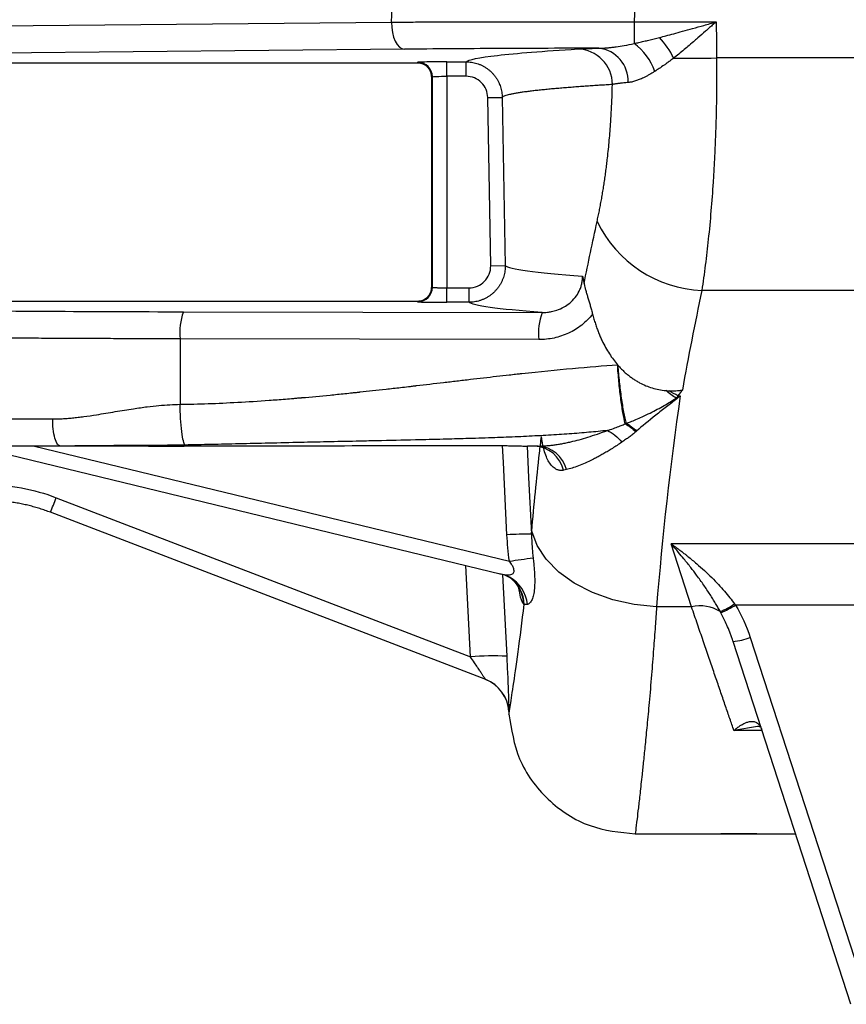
# Model space of a CAD drawing. Header units: millimetres. Extents: x 5 to 597, y 5 to 415.
# Tile 78 of 132: x 310 to 320, y 304 to 315. Entities that reach past the tile are written whole.
import ezdxf

# ---------------------------------------------------------------- set-up
doc = ezdxf.new("R2010")
doc.units = ezdxf.units.MM

msp = doc.modelspace()

# ---------------------------------------------------------------- linework, layer by layer
at = {"color": 7, "linetype": 'Continuous', "lineweight": 25}
for p, q in [((314.5356, 315.138), (314.5474, 315.3843)), ((317.2353, 315.4209), (317.2219, 315.1415)), ((308.9646, 315.085), (314.5356, 315.138)), ((317.2219, 315.1415), (318.1307, 315.1415)), ((317.2219, 315.1415), (317.2219, 314.9017)), ((314.6791, 314.8381), (309.253, 314.7865)), ((333.3173, 314.7415), (318.1349, 314.7415)), ((309.2282, 314.6892), (314.8212, 314.6892)), ((314.8212, 314.6892), (314.8296, 314.6934)), ((315.1494, 314.6988), (315.3625, 314.6988)), ((315.1494, 314.5388), (315.1494, 314.6988)), ((315.3625, 314.5388), (315.3625, 314.6988)), ((314.9812, 314.5293), (314.9812, 312.2088)), ((314.9813, 314.5293), (314.9812, 314.5293)), ((314.9895, 314.5334), (314.9813, 314.5293)), ((314.9813, 314.5293), (314.9813, 312.2088)), ((314.9895, 312.2047), (314.9895, 314.5334)), ((315.3625, 314.5388), (315.1494, 314.5388)), ((315.1494, 314.5388), (315.1494, 312.1993)), ((315.6025, 314.303), (315.7624, 314.3058)), ((315.6349, 312.4435), (315.6025, 314.303)), ((315.7624, 314.3058), (315.7949, 312.4462)), ((315.6349, 312.4435), (315.7949, 312.4462)), ((314.9813, 312.2088), (314.9812, 312.2088)), ((314.9813, 312.2088), (314.9895, 312.2047)), ((315.1494, 312.0393), (315.1494, 312.1993)), ((315.1494, 312.1993), (315.395, 312.1993)), ((315.395, 312.0393), (315.395, 312.1993)), ((333.29, 312.17), (317.9716, 312.17)), ((314.8212, 312.049), (309.2282, 312.049)), ((314.8296, 312.0447), (314.8212, 312.049)), ((315.395, 312.0393), (315.1494, 312.0393)), ((312.2332, 311.9346), (316.2043, 311.9261)), ((312.1966, 311.6347), (312.1966, 310.9106)), ((316.1678, 311.6262), (312.1966, 311.6347)), ((317.7063, 311.0061), (317.7326, 311.0061)), ((310.1126, 310.3982), (315.7533, 309.0325)), ((311.8457, 310.4491), (310.8733, 310.4491)), ((315.0477, 310.4567), (315.0483, 310.4579)), ((316.1583, 310.4491), (316.041, 310.4491)), ((310.8255, 309.878), (315.4124, 308.1172)), ((315.5791, 307.8667), (310.761, 309.7162)), ((333.531, 309.3682), (317.6309, 309.3682)), ((317.858, 308.6692), (317.6309, 309.3682)), ((315.7364, 309.0371), (315.7857, 309.0289)), ((315.7883, 309.0257), (315.8471, 308.9959)), ((317.858, 308.6692), (317.4703, 308.6692)), ((332.8187, 308.6905), (318.3432, 308.6905)), ((318.5077, 308.3331), (319.812, 304.319)), ((319.6217, 304.2746), (318.3175, 308.2887)), ((315.8348, 307.5144), (315.8363, 307.4843)), ((317.2324, 306.1591), (318.181, 306.1591)), ((318.581, 306.1591), (319.0095, 306.1591))]:
    msp.add_line(p, q, dxfattribs=at)
at = {"color": 8, "linetype": 'Continuous', "lineweight": 25}
for p, q in [((310.5861, 310.4491), (315.8414, 309.1767)), ((315.4124, 308.1172), (315.3603, 309.1277)), ((315.7651, 309.0276), (315.8117, 308.1242)), ((318.5882, 307.3476), (318.3265, 307.303)), ((318.6378, 307.303), (318.3265, 307.303))]:
    msp.add_line(p, q, dxfattribs=at)
at = {"color": 7, "linetype": 'Continuous', "lineweight": 25, "flags": 128}
for points in [[(314.5356, 315.138), (314.5387, 315.0801), (314.5471, 315.0243), (314.5605, 314.9728), (314.5784, 314.9275), (314.6, 314.8902), (314.6247, 314.8622), (314.6514, 314.8446), (314.6791, 314.8381)], [(318.1307, 315.1415), (318.133, 314.9175), (318.1349, 314.7415)], [(315.0477, 310.4567), (315.3559, 310.4567), (315.598, 310.4568)], [(317.4703, 308.6692), (317.2237, 308.6951), (316.9849, 308.7487), (316.7613, 308.8286), (316.5599, 308.932), (316.3871, 309.0559), (316.2483, 309.1963), (316.1479, 309.3487), (316.089, 309.5085)], [(315.8431, 308.9982), (315.7947, 309.0204), (315.7364, 309.0371)]]:
    msp.add_lwpolyline(points, dxfattribs=at)
at = {"color": 8, "linetype": 'Continuous', "lineweight": 25, "flags": 128}
for points in [[(315.598, 310.4568), (315.5981, 310.4569), (315.5981, 310.4574)], [(315.8148, 309.468), (315.775, 310.2669), (315.7657, 310.4543)], [(316.0375, 310.4491), (316.0548, 310.1009), (316.086, 309.475)]]:
    msp.add_lwpolyline(points, dxfattribs=at)
at = {"color": 7, "linetype": 'Continuous', "lineweight": 25}
for centre, radius, start, end in [((316.7421, 314.2758), 1.0287, 26.76464, 42.34095), ((316.5875, 314.4466), 0.3942, 0.15589, 88.51073), ((316.7882, 314.4827), 0.369, 358.02966, 83.32411), ((316.8572, 314.3931), 0.6259, 18.62684, 54.35746), ((317.6799, 357.2735), 42.5344, 269.97386, 270.61286), ((314.8295, 314.5333), 0.1601, 0.02777, 89.94604), ((318.0292, 313.5211), 1.3524, 205.86039, 267.56043), ((314.8295, 312.2048), 0.1601, 270.05396, 359.97223), ((312.865, 311.7054), 0.6721, 160.05864, 186.04259), ((316.8361, 311.6969), 0.6721, 160.05864, 186.04259), ((316.1007, 310.0988), 0.3508, 13.6679, 87.07223), ((316.1391, 310.1051), 0.3445, 14.09022, 86.79816), ((307.5979, 311.0713), 3.4411, 336.80934, 339.70929), ((316.0635, 305.0741), 4.401, 89.70697, 93.2394), ((313.9163, 323.4535), 14.406, 277.67931, 278.73383), ((317.9567, 308.2717), 0.4096, 57.73817, 103.95318), ((317.7648, 309.5727), 1.0391, 293.27046, 303.21489), ((317.7261, 309.6507), 1.1414, 293.57853, 302.73165), ((318.2791, 308.8832), 0.5957, 273.69538, 292.56673), ((315.665, 305.0886), 3.0391, 87.23309, 94.76812), ((315.4353, 307.4935), 0.4, 3, 69), ((315.4357, 307.4933), 0.4, 2.99908, 68.99978)]:
    msp.add_arc(centre, radius, start, end, dxfattribs=at)
at = {"color": 8, "linetype": 'Continuous', "lineweight": 25}
for centre, radius, start, end in [((315.6574, 308.6611), 0.3848, 5.48227, 61.14835), ((315.6088, 308.6839), 0.3925, 2.14734, 53.27078), ((315.6133, 308.6806), 0.3924, 2.13589, 53.60716)]:
    msp.add_arc(centre, radius, start, end, dxfattribs=at)
at = {"color": 7, "linetype": 'Continuous', "lineweight": 25}
for points, knots in [([(314.5356, 315.138), (314.5679, 315.1382), (314.6322, 315.1386), (314.7292, 315.139), (314.8256, 315.1395), (314.9215, 315.1399), (315.0167, 315.1403), (315.1113, 315.1407), (315.2051, 315.141), (315.298, 315.1413), (315.3901, 315.1415), (315.4813, 315.1418), (315.5714, 315.142), (315.6606, 315.1421), (315.7486, 315.1423), (315.8748, 315.1425), (316.0393, 315.1426), (316.2423, 315.1427), (316.4433, 315.1427), (316.6419, 315.1425), (316.8379, 315.1423), (317.0309, 315.1419), (317.1586, 315.1416), (317.2219, 315.1415)], [0, 0, 0, 0, 0.0393589, 0.0781582, 0.116398, 0.1540782, 0.1911988, 0.2277599, 0.2637615, 0.2992035, 0.3340859, 0.3684089, 0.4021723, 0.4353762, 0.4680206, 0.5001054, 0.5751552, 0.6489927, 0.7216181, 0.7930314, 0.8632327, 0.9322222, 1, 1, 1, 1]), ([(317.5024, 314.9687), (317.5265, 314.9748), (317.5789, 314.9882), (317.6641, 315.0107), (317.7624, 315.0374), (317.8736, 315.0683), (317.9978, 315.1035), (318.085, 315.1284), (318.1307, 315.1415)], [0, 0, 0, 0, 0.1155551, 0.2515487, 0.4079868, 0.5848733, 0.7822105, 1, 1, 1, 1]), ([(318.1307, 315.1415), (318.1194, 315.1314), (318.0949, 315.1098), (318.0556, 315.075), (317.9993, 315.0254), (317.9451, 314.978), (317.8848, 314.9257), (317.8345, 314.8826), (317.775, 314.8324), (317.7179, 314.7851), (317.6791, 314.7539), (317.6605, 314.739)], [0, 0, 0, 0, 0.0718999, 0.1552549, 0.2502352, 0.4295711, 0.4996923, 0.6345376, 0.7499775, 0.8804593, 1, 1, 1, 1]), ([(317.2219, 314.9017), (317.2395, 314.9056), (317.2752, 314.9133), (317.3297, 314.926), (317.3858, 314.9395), (317.4435, 314.9537), (317.4826, 314.9636), (317.5024, 314.9687)], [0, 0, 0, 0, 0.1900955, 0.3851201, 0.5850978, 0.7900509, 1, 1, 1, 1]), ([(316.8311, 314.8491), (316.4584, 314.8486), (316.0842, 314.8475), (315.3587, 314.8437), (315.0075, 314.8412), (314.6791, 314.8381)], [0, 0, 0, 0, 0.5, 0.5, 1, 1, 1, 1]), ([(315.3625, 314.6988), (315.387, 314.7227), (315.5028, 314.7467), (315.9164, 314.7942), (316.2141, 314.8177), (316.5977, 314.8407)], [0, 0, 0, 0, 0.5, 0.5, 1, 1, 1, 1]), ([(316.5977, 314.8407), (316.623, 314.8422), (316.6551, 314.8437), (316.7331, 314.8465), (316.779, 314.8478), (316.8311, 314.8491)], [0, 0, 0, 0, 0.5, 0.5, 1, 1, 1, 1]), ([(316.8311, 314.8491), (316.842, 314.8493), (316.8644, 314.8498), (316.8999, 314.8518), (316.9381, 314.8548), (316.979, 314.8592), (317.0371, 314.8668), (317.118, 314.8797), (317.1853, 314.894), (317.2219, 314.9017)], [0, 0, 0, 0, 0.0877189, 0.181474, 0.2813218, 0.3873112, 0.4994841, 0.7273425, 1, 1, 1, 1]), ([(317.6605, 314.739), (317.6461, 314.7285), (317.6198, 314.7093), (317.5844, 314.6838), (317.5448, 314.6558), (317.5007, 314.6255), (317.4664, 314.6034), (317.4503, 314.593)], [0, 0, 0, 0, 0.2004512, 0.3671125, 0.4999893, 0.7635736, 1, 1, 1, 1]), ([(318.1349, 314.7415), (318.1351, 314.7108), (318.1355, 314.6494), (318.1355, 314.5572), (318.1351, 314.465), (318.1342, 314.3727), (318.133, 314.2804), (318.1313, 314.1881), (318.1291, 314.0959), (318.1265, 314.0038), (318.1235, 313.912), (318.1201, 313.8203), (318.1162, 313.729), (318.1119, 313.638), (318.1072, 313.5475), (318.102, 313.4573), (318.0915, 313.2895), (318.0732, 313.0452), (318.0491, 312.7894), (318.0274, 312.5921), (318.0102, 312.4494), (317.9917, 312.3076), (317.9783, 312.2162), (317.9716, 312.17)], [0, 0, 0, 0, 0.0326776, 0.0654457, 0.098305, 0.1312564, 0.1643004, 0.1974379, 0.2306695, 0.2639958, 0.2974177, 0.3309357, 0.3645506, 0.398263, 0.4320737, 0.4659831, 0.4999921, 0.6232092, 0.7500803, 0.8104545, 0.8722312, 0.9354123, 1, 1, 1, 1]), ([(314.8212, 314.6892), (314.8272, 314.689), (314.8393, 314.6886), (314.8571, 314.6854), (314.8742, 314.6805), (314.8905, 314.6738), (314.9058, 314.6655), (314.9199, 314.6557), (314.9327, 314.6446), (314.9442, 314.6323), (314.9542, 314.6191), (314.9626, 314.6051), (314.9695, 314.5904), (314.9749, 314.5754), (314.9786, 314.5601), (314.9809, 314.5447), (314.9812, 314.5344), (314.9813, 314.5293)], [0, 0, 0, 0, 0.0725579, 0.1442485, 0.2150773, 0.2850496, 0.3541711, 0.4224476, 0.4898853, 0.5564904, 0.6222696, 0.6872296, 0.7513775, 0.8147208, 0.8772669, 0.9390239, 1, 1, 1, 1]), ([(314.9813, 314.5293), (314.9811, 314.5353), (314.9808, 314.5474), (314.9776, 314.5652), (314.9726, 314.5825), (314.9657, 314.5991), (314.957, 314.6148), (314.9466, 314.6294), (314.9323, 314.6454), (314.9125, 314.6619), (314.8857, 314.6767), (314.8547, 314.6871), (314.8325, 314.6885), (314.8212, 314.6892)], [0, 0, 0, 0, 0.0719913, 0.1437619, 0.2153223, 0.2866831, 0.357855, 0.4288487, 0.4996752, 0.6138216, 0.7352381, 0.8639558, 1, 1, 1, 1]), ([(315.1494, 314.6988), (315.1124, 314.6988), (315.0726, 314.6987), (314.9953, 314.6981), (314.9582, 314.6977), (314.8962, 314.6967), (314.8715, 314.6961), (314.8389, 314.6947), (314.8309, 314.694), (314.8296, 314.6934)], [0, 0, 0, 0, 0.25, 0.25, 0.5, 0.5, 0.75, 0.75, 1, 1, 1, 1]), ([(315.3625, 314.6988), (315.3721, 314.6986), (315.3915, 314.6982), (315.4209, 314.6948), (315.4506, 314.6894), (315.4804, 314.6814), (315.51, 314.671), (315.5391, 314.6582), (315.5674, 314.6428), (315.5946, 314.6251), (315.6204, 314.6051), (315.6446, 314.583), (315.6668, 314.559), (315.6869, 314.5335), (315.7047, 314.5066), (315.7202, 314.4787), (315.7332, 314.4501), (315.7437, 314.421), (315.7519, 314.3918), (315.7576, 314.3628), (315.7613, 314.3342), (315.762, 314.3152), (315.7624, 314.3058)], [0, 0, 0, 0, 0.0463174, 0.0938315, 0.1424551, 0.1920844, 0.2425993, 0.2938645, 0.3457313, 0.3980397, 0.450621, 0.5033013, 0.5559047, 0.6082568, 0.660188, 0.7115373, 0.7621541, 0.8119015, 0.8606574, 0.9083158, 0.9547875, 1, 1, 1, 1]), ([(314.9895, 314.5334), (314.991, 314.5348), (315.0088, 314.5362), (315.0678, 314.5382), (315.1085, 314.5388), (315.1494, 314.5388)], [0, 0, 0, 0, 0.5, 0.5, 1, 1, 1, 1]), ([(315.6025, 314.303), (315.6019, 314.3344), (315.5953, 314.365), (315.5707, 314.4222), (315.5529, 314.4482), (315.5087, 314.4917), (315.4822, 314.5091), (315.425, 314.5326), (315.3939, 314.5388), (315.3625, 314.5388)], [0, 0, 0, 0, 0.25, 0.25, 0.5, 0.5, 0.75, 0.75, 1, 1, 1, 1]), ([(317.4503, 314.593), (317.4391, 314.586), (317.417, 314.5723), (317.385, 314.5538), (317.3545, 314.5372), (317.3191, 314.5195), (317.2799, 314.502), (317.2365, 314.486), (317.1954, 314.4746), (317.1695, 314.4715), (317.157, 314.47)], [0, 0, 0, 0, 0.1063006, 0.2087478, 0.3074105, 0.4023645, 0.5576105, 0.7010129, 0.8548871, 1, 1, 1, 1]), ([(316.9817, 314.4477), (316.9581, 314.4463), (316.9101, 314.4433), (316.8395, 314.4388), (316.7687, 314.4342), (316.6981, 314.4293), (316.6278, 314.4243), (316.5582, 314.4192), (316.4895, 314.4138), (316.422, 314.4083), (316.3559, 314.4027), (316.2916, 314.3968), (316.2293, 314.3908), (316.1693, 314.3846), (316.112, 314.3783), (316.0577, 314.3718), (316.0068, 314.3651), (315.9595, 314.3583), (315.9162, 314.3513), (315.8772, 314.3441), (315.8431, 314.3368), (315.814, 314.3293), (315.7905, 314.3216), (315.7724, 314.3138), (315.7657, 314.3085), (315.7624, 314.3058)], [0, 0, 0, 0, 0.0313135, 0.0637329, 0.0972583, 0.1318897, 0.167627, 0.2044702, 0.2424194, 0.2814744, 0.3216353, 0.3629021, 0.4052748, 0.4487534, 0.4933378, 0.539028, 0.585824, 0.6337259, 0.6827335, 0.7328469, 0.7840661, 0.836391, 0.8898216, 0.944358, 1, 1, 1, 1]), ([(316.8122, 312.9312), (316.8164, 312.9507), (316.8249, 312.9895), (316.8371, 313.0493), (316.8489, 313.1101), (316.8602, 313.1719), (316.8712, 313.2348), (316.8817, 313.2988), (316.8917, 313.3638), (316.9013, 313.4298), (316.9105, 313.497), (316.9192, 313.5651), (316.9323, 313.6753), (316.9481, 313.8301), (316.9623, 314.01), (316.9718, 314.1698), (316.978, 314.308), (316.9804, 314.4011), (316.9817, 314.4477)], [0, 0, 0, 0, 0.0461664, 0.0920985, 0.1378279, 0.1833871, 0.2288086, 0.2741253, 0.3193704, 0.3645773, 0.4097793, 0.4550098, 0.5003023, 0.6260723, 0.7513769, 0.8344089, 0.9172077, 1, 1, 1, 1]), ([(317.157, 314.47), (317.1482, 314.4693), (317.1306, 314.4679), (317.1062, 314.4656), (317.0834, 314.4633), (317.0623, 314.4609), (317.0428, 314.4584), (317.025, 314.4559), (317.0089, 314.4532), (316.9943, 314.4505), (316.9859, 314.4487), (316.9817, 314.4477)], [0, 0, 0, 0, 0.114404, 0.2281368, 0.3411277, 0.4533096, 0.5646192, 0.6749966, 0.7843863, 0.8927366, 1, 1, 1, 1]), ([(315.7949, 312.4462), (315.7948, 312.4367), (315.7948, 312.4174), (315.792, 312.3881), (315.787, 312.3583), (315.7796, 312.3282), (315.7697, 312.2982), (315.7571, 312.2686), (315.742, 312.2397), (315.7244, 312.2117), (315.7044, 312.1851), (315.682, 312.1602), (315.6577, 312.1371), (315.6315, 312.1162), (315.6039, 312.0977), (315.575, 312.0817), (315.5454, 312.0682), (315.5152, 312.0574), (315.4848, 312.0491), (315.4545, 312.0434), (315.4246, 312.04), (315.4048, 312.0395), (315.395, 312.0393)], [0, 0, 0, 0, 0.045019, 0.0913459, 0.1389081, 0.1876148, 0.2373573, 0.2880091, 0.3394277, 0.3914558, 0.4439242, 0.4966548, 0.5494638, 0.6021661, 0.6545787, 0.7065244, 0.7578359, 0.8083578, 0.85795, 0.9064888, 0.9538681, 1, 1, 1, 1]), ([(315.395, 312.1993), (315.427, 312.1993), (315.4585, 312.2057), (315.5171, 312.2303), (315.5439, 312.2485), (315.5883, 312.2936), (315.6061, 312.3208), (315.6295, 312.3795), (315.6355, 312.4114), (315.6349, 312.4435)], [0, 0, 0, 0, 0.25, 0.25, 0.5, 0.5, 0.75, 0.75, 1, 1, 1, 1]), ([(316.2043, 311.9261), (316.2125, 311.9262), (316.2324, 311.9264), (316.2675, 311.9292), (316.3132, 311.9365), (316.3751, 311.9533), (316.4433, 311.9834), (316.5133, 312.0311), (316.5711, 312.0895), (316.6096, 312.1499), (316.6315, 312.2018), (316.6434, 312.2437), (316.6504, 312.2863), (316.6508, 312.3147), (316.651, 312.3288)], [0, 0, 0, 0, 0.0377729, 0.0915038, 0.1620053, 0.2501208, 0.3851701, 0.4998888, 0.6310809, 0.7493928, 0.8135219, 0.876738, 0.9389259, 1, 1, 1, 1]), ([(316.651, 312.3288), (316.654, 312.315), (316.6599, 312.2882), (316.6654, 312.26), (316.6681, 312.2463)], [0, 0, 0, 0, 0.5168809, 1, 1, 1, 1]), ([(316.6681, 312.2463), (316.6691, 312.2416), (316.6716, 312.2287), (316.6775, 312.2032), (316.6866, 312.1693), (316.698, 312.1296), (316.7106, 312.0879), (316.7238, 312.0447), (316.7373, 311.9997), (316.7504, 311.9544), (316.7584, 311.9239), (316.7624, 311.9087)], [0, 0, 0, 0, 0.0463894, 0.124915, 0.2494883, 0.3779378, 0.4980349, 0.6280107, 0.7544315, 0.8781082, 1, 1, 1, 1]), ([(314.9813, 312.2088), (314.9811, 312.2028), (314.9808, 312.1907), (314.9776, 312.1729), (314.9726, 312.1556), (314.9657, 312.139), (314.957, 312.1233), (314.9466, 312.1088), (314.9323, 312.0928), (314.9125, 312.0762), (314.8857, 312.0614), (314.8547, 312.051), (314.8325, 312.0497), (314.8212, 312.049)], [0, 0, 0, 0, 0.0719913, 0.1437619, 0.2153223, 0.2866831, 0.357855, 0.4288487, 0.4996752, 0.6138216, 0.7352381, 0.8639558, 1, 1, 1, 1]), ([(314.8212, 312.049), (314.8272, 312.0492), (314.8393, 312.0495), (314.8571, 312.0527), (314.8742, 312.0576), (314.8905, 312.0643), (314.9058, 312.0726), (314.9199, 312.0824), (314.9327, 312.0936), (314.9442, 312.1058), (314.9542, 312.1191), (314.9626, 312.1331), (314.9695, 312.1477), (314.9749, 312.1627), (314.9786, 312.178), (314.9809, 312.1934), (314.9812, 312.2037), (314.9813, 312.2088)], [0, 0, 0, 0, 0.0725579, 0.1442485, 0.2150773, 0.2850496, 0.3541711, 0.4224476, 0.4898853, 0.5564904, 0.6222696, 0.6872296, 0.7513775, 0.8147208, 0.8772669, 0.9390239, 1, 1, 1, 1]), ([(314.9895, 312.2047), (314.9899, 312.2045), (314.9907, 312.2041), (314.9944, 312.2035), (314.9996, 312.203), (315.0063, 312.2025), (315.0143, 312.202), (315.0235, 312.2016), (315.0335, 312.2012), (315.0443, 312.2008), (315.0557, 312.2005), (315.0674, 312.2002), (315.0794, 312.2), (315.0914, 312.1998), (315.1035, 312.1996), (315.1154, 312.1995), (315.127, 312.1994), (315.1383, 312.1993), (315.1458, 312.1993), (315.1494, 312.1993)], [0, 0, 0, 0, 0.0730896, 0.1443957, 0.2139183, 0.2816574, 0.347613, 0.4117851, 0.4741739, 0.5347793, 0.5936015, 0.6506405, 0.7058964, 0.7593695, 0.81106, 0.860968, 0.9090937, 0.9554376, 1, 1, 1, 1]), ([(314.8296, 312.0447), (314.8309, 312.0441), (314.8389, 312.0434), (314.8715, 312.0421), (314.8962, 312.0414), (314.9582, 312.0404), (314.9953, 312.04), (315.0726, 312.0394), (315.1124, 312.0393), (315.1494, 312.0393)], [0, 0, 0, 0, 0.25, 0.25, 0.5, 0.5, 0.75, 0.75, 1, 1, 1, 1]), ([(316.2043, 311.9261), (315.9562, 311.9446), (315.7635, 311.9634), (315.493, 312.0013), (315.4152, 312.0203), (315.395, 312.0393)], [0, 0, 0, 0, 0.5, 0.5, 1, 1, 1, 1]), ([(309.3352, 311.9509), (309.7807, 311.9466), (310.253, 311.9431), (311.2276, 311.9376), (311.7297, 311.9357), (312.2332, 311.9346)], [0, 0, 0, 0, 0.5, 0.5, 1, 1, 1, 1]), ([(316.7624, 311.9087), (316.727, 311.8634), (316.6864, 311.8229), (316.5966, 311.7521), (316.5484, 311.7227), (316.446, 311.6747), (316.3913, 311.6563), (316.2811, 311.6321), (316.2249, 311.6261), (316.1678, 311.6262)], [0, 0, 0, 0, 0.25, 0.25, 0.5, 0.5, 0.75, 0.75, 1, 1, 1, 1]), ([(316.7624, 311.9087), (316.7672, 311.8904), (316.7767, 311.8543), (316.7929, 311.8016), (316.8101, 311.7511), (316.8284, 311.7028), (316.8475, 311.6568), (316.8727, 311.6016), (316.9053, 311.5384), (316.947, 311.4692), (316.9909, 311.4055), (317.023, 311.3667), (317.0387, 311.3478)], [0, 0, 0, 0, 0.0900578, 0.1773625, 0.2618883, 0.3436134, 0.4225203, 0.4985962, 0.6322119, 0.7602695, 0.8828325, 1, 1, 1, 1]), ([(312.1966, 311.6347), (312.1519, 311.6348), (312.0623, 311.635), (311.9281, 311.6353), (311.7941, 311.6357), (311.6601, 311.6361), (311.5264, 311.6365), (311.3928, 311.637), (311.2595, 311.6375), (311.1265, 311.6381), (310.9938, 311.6387), (310.8615, 311.6393), (310.7295, 311.64), (310.598, 311.6407), (310.467, 311.6414), (310.3364, 311.6422), (310.2065, 311.643), (310.0771, 311.6439), (309.9484, 311.6448), (309.8203, 311.6457), (309.6929, 311.6467), (309.5663, 311.6477), (309.4405, 311.6487), (309.3155, 311.6498), (309.233, 311.6505), (309.1917, 311.6509)], [0, 0, 0, 0, 0.042638, 0.0853523, 0.128143, 0.1710101, 0.2139536, 0.2569735, 0.3000697, 0.3432423, 0.3864913, 0.4298167, 0.4732185, 0.5166967, 0.5602513, 0.6038823, 0.6475897, 0.6913735, 0.7352338, 0.7791704, 0.8231835, 0.867273, 0.9114389, 0.9556812, 1, 1, 1, 1]), ([(312.1966, 310.9106), (312.3971, 310.9135), (312.7162, 310.9249), (313.1209, 310.9506), (313.3313, 310.9666), (313.4385, 310.9754), (313.4926, 310.9799), (313.5198, 310.9823), (313.5334, 310.9835), (313.5393, 310.984), (313.5431, 310.9843), (313.5455, 310.9845), (313.6465, 310.9933), (313.8017, 311.0077), (313.9931, 311.0269), (314.0914, 311.037), (314.1412, 311.0423), (314.1663, 311.0449), (314.1789, 311.0462), (314.1843, 311.0468), (314.1879, 311.0472), (314.1901, 311.0474), (314.2777, 311.0568), (314.42, 311.0724), (314.6089, 311.0938), (314.709, 311.1053), (314.7604, 311.1113), (314.7865, 311.1143), (314.7997, 311.1158), (314.8053, 311.1165), (314.8091, 311.1169), (314.8113, 311.1172), (314.9123, 311.129), (315.0615, 311.1464), (315.2355, 311.1668), (315.3101, 311.1756), (315.3598, 311.1815), (315.3851, 311.1844), (315.5072, 311.1989), (315.6518, 311.2156), (315.8171, 311.2341), (315.8989, 311.2431), (315.9396, 311.2475), (315.957, 311.2494), (315.9686, 311.2507), (315.974, 311.2513), (316.3731, 311.2944), (316.726, 311.3263), (317.0387, 311.3478)], [0, 0, 0, 0, 0.125, 0.1875, 0.21875, 0.234375, 0.2421875, 0.2460937, 0.2480469, 0.2490234, 0.2490234, 0.25, 0.25, 0.3125, 0.34375, 0.359375, 0.3671875, 0.3710937, 0.3730469, 0.3740234, 0.3740234, 0.375, 0.375, 0.4375, 0.46875, 0.484375, 0.4921875, 0.4960937, 0.4980469, 0.4990234, 0.4990234, 0.5, 0.5, 0.5625, 0.59375, 0.609375, 0.609375, 0.625, 0.625, 0.6875, 0.71875, 0.734375, 0.7421875, 0.7460937, 0.7460937, 0.75, 0.75, 1, 1, 1, 1]), ([(317.1235, 310.6946), (317.1149, 310.7304), (317.1062, 310.7731), (317.0894, 310.8701), (317.0813, 310.9244), (317.0663, 311.0399), (317.0595, 311.1012), (317.0477, 311.2248), (317.0427, 311.2873), (317.0387, 311.3478)], [0, 0, 0, 0, 0.25, 0.25, 0.5, 0.5, 0.75, 0.75, 1, 1, 1, 1]), ([(317.0448, 311.3408), (317.0551, 311.3294), (317.0756, 311.3069), (317.1079, 311.2753), (317.1411, 311.2457), (317.1751, 311.2184), (317.2099, 311.1933), (317.2453, 311.1703), (317.2917, 311.1437), (317.3503, 311.1158), (317.4223, 311.0903), (317.4963, 311.0718), (317.5467, 311.066), (317.5719, 311.063)], [0, 0, 0, 0, 0.0752254, 0.1490992, 0.2216737, 0.2930052, 0.3631546, 0.432188, 0.5001766, 0.6257562, 0.7506052, 0.8751948, 1, 1, 1, 1]), ([(317.1365, 310.7001), (317.1273, 310.7356), (317.1179, 310.7778), (317.0998, 310.8732), (317.091, 310.9264), (317.0749, 311.0395), (317.0675, 311.0994), (317.0547, 311.2204), (317.0492, 311.2815), (317.0448, 311.3408)], [0, 0, 0, 0, 0.25, 0.25, 0.5, 0.5, 0.75, 0.75, 1, 1, 1, 1]), ([(317.5719, 311.063), (317.5783, 311.0625), (317.5909, 311.0615), (317.6036, 311.061), (317.61, 311.0607)], [0, 0, 0, 0, 0.4992347, 1, 1, 1, 1]), ([(317.61, 311.0607), (317.6219, 311.0604), (317.646, 311.0598), (317.6824, 311.0611), (317.7191, 311.0638), (317.7436, 311.067), (317.7559, 311.0686)], [0, 0, 0, 0, 0.245525, 0.4939524, 0.7454055, 1, 1, 1, 1]), ([(317.1365, 310.7001), (317.1518, 310.7059), (317.1867, 310.7194), (317.2452, 310.7436), (317.3178, 310.7753), (317.3973, 310.813), (317.4781, 310.8545), (317.5508, 310.8949), (317.6202, 310.9361), (317.6639, 310.9642), (317.687, 310.979)], [0, 0, 0, 0, 0.0789424, 0.1809989, 0.3089624, 0.4663947, 0.6116721, 0.7517704, 0.8693204, 1, 1, 1, 1]), ([(317.6944, 310.972), (317.6572, 310.9434), (317.6192, 310.9139), (317.5611, 310.8684), (317.5416, 310.8531), (317.5022, 310.822), (317.482, 310.806), (317.3836, 310.7277), (317.3122, 310.6699), (317.2491, 310.6153)], [0, 0, 0, 0, 0.25, 0.25, 0.375, 0.375, 0.5, 0.5, 1, 1, 1, 1]), ([(317.7063, 311.0061), (317.7047, 311.0026), (317.7015, 310.9957), (317.6979, 310.9889), (317.6961, 310.9854)], [0, 0, 0, 0, 0.4955754, 1, 1, 1, 1]), ([(310.7865, 310.7491), (310.8034, 310.7492), (310.8381, 310.7495), (310.8916, 310.7518), (310.9476, 310.7554), (311.0064, 310.7605), (311.0678, 310.767), (311.1567, 310.7779), (311.294, 310.7988), (311.4772, 310.8293), (311.6645, 310.8601), (311.8256, 310.8833), (311.9597, 310.8979), (312.0806, 310.9074), (312.1589, 310.9095), (312.1966, 310.9106)], [0, 0, 0, 0, 0.03644902, 0.07475472, 0.11493915, 0.15702142, 0.20101815, 0.2469439, 0.34788674, 0.49608017, 0.63951685, 0.74718835, 0.83717256, 0.9214067, 1, 1, 1, 1]), ([(312.2519, 310.4601), (312.2458, 310.4659), (312.2392, 310.4807), (312.2264, 310.5307), (312.2202, 310.5661), (312.2096, 310.652), (312.2053, 310.7024), (312.1992, 310.8067), (312.1974, 310.8603), (312.1966, 310.9106)], [0, 0, 0, 0, 0.25, 0.25, 0.5, 0.5, 0.75, 0.75, 1, 1, 1, 1]), ([(310.8733, 310.4491), (310.8631, 310.4491), (310.852, 310.4555), (310.8307, 310.4847), (310.8204, 310.5076), (310.8035, 310.5662), (310.7968, 310.6017), (310.7884, 310.6756), (310.7865, 310.7137), (310.7865, 310.7491)], [0, 0, 0, 0, 0.25, 0.25, 0.5, 0.5, 0.75, 0.75, 1, 1, 1, 1]), ([(317.1235, 310.6946), (317.126, 310.6956), (317.1279, 310.6964), (317.1322, 310.6982), (317.1344, 310.6991), (317.1365, 310.7001)], [0, 0, 0, 0, 0.5, 0.5, 1, 1, 1, 1]), ([(316.9256, 310.621), (316.8923, 310.6175), (316.8245, 310.6103), (316.7209, 310.6008), (316.614, 310.5917), (316.5038, 310.5834), (316.3902, 310.5756), (316.2733, 310.5684), (316.1532, 310.5618), (316.0297, 310.5556), (315.8605, 310.5481), (315.6373, 310.5397), (315.3726, 310.5313), (315.0907, 310.5237), (314.7611, 310.5157), (314.4398, 310.5085), (314.1128, 310.5014), (313.8332, 310.4953), (313.5112, 310.4882), (313.1873, 310.4809), (312.8557, 310.4732), (312.5461, 310.4662), (312.3476, 310.4621), (312.2519, 310.4601)], [0, 0, 0, 0, 0.0218494, 0.044344, 0.0674889, 0.0912889, 0.1157484, 0.1408713, 0.1666613, 0.1931219, 0.2202562, 0.2752481, 0.336094, 0.3896367, 0.4554832, 0.5466825, 0.5949759, 0.6643991, 0.7254608, 0.8009649, 0.8718765, 0.9382139, 1, 1, 1, 1]), ([(316.1583, 310.4491), (316.1712, 310.4492), (316.1973, 310.4495), (316.2381, 310.4517), (316.2808, 310.4553), (316.3255, 310.4604), (316.372, 310.467), (316.4205, 310.4753), (316.471, 310.4851), (316.5352, 310.4993), (316.6151, 310.5194), (316.7125, 310.5476), (316.8165, 310.5811), (316.8887, 310.6075), (316.9256, 310.621)], [0, 0, 0, 0, 0.0569102, 0.1153464, 0.1753278, 0.2368721, 0.2999958, 0.3647139, 0.4310406, 0.4989889, 0.6147953, 0.7368727, 0.8652624, 1, 1, 1, 1]), ([(316.9256, 310.621), (316.9367, 310.6246), (316.97, 310.6355), (317.0215, 310.6538), (317.0765, 310.6748), (317.1091, 310.6885), (317.1235, 310.6946)], [0, 0, 0, 0, 0.1655891, 0.4999216, 0.7780262, 1, 1, 1, 1]), ([(316.9257, 310.621), (316.9536, 310.6089), (316.9821, 310.5914), (317.0367, 310.5471), (317.0628, 310.5204), (317.086, 310.491)], [0, 0, 0, 0, 0.5, 0.5, 1, 1, 1, 1]), ([(317.2395, 310.607), (317.2279, 310.5973), (317.2042, 310.5774), (317.1669, 310.5485), (317.1273, 310.5193), (317.0999, 310.5006), (317.086, 310.491)], [0, 0, 0, 0, 0.23229072, 0.47627127, 0.7321192, 1, 1, 1, 1]), ([(316.4415, 310.1816), (316.4368, 310.1807), (316.4274, 310.1788), (316.4131, 310.1782), (316.3989, 310.1794), (316.3847, 310.1824), (316.3707, 310.1872), (316.3473, 310.1983), (316.3154, 310.2228), (316.2793, 310.27), (316.2488, 310.3307), (316.2251, 310.4005), (316.2106, 310.4635), (316.2015, 310.5155), (316.198, 310.5419), (316.1961, 310.5562)], [0, 0, 0, 0, 0.0429784, 0.0852496, 0.126965, 0.1682803, 0.2093535, 0.2503427, 0.3744161, 0.5000003, 0.6198895, 0.7493914, 0.8746583, 0.9324521, 1, 1, 1, 1]), ([(317.086, 310.491), (317.0682, 310.4792), (317.0333, 310.4559), (316.9825, 310.4237), (316.9341, 310.394), (316.8882, 310.3669), (316.8447, 310.3423), (316.8037, 310.3201), (316.7491, 310.2919), (316.6824, 310.2603), (316.606, 310.229), (316.5364, 310.2048), (316.4938, 310.1941), (316.4732, 310.189)], [0, 0, 0, 0, 0.0810103, 0.1589232, 0.2337056, 0.3053276, 0.3737628, 0.4389883, 0.5009846, 0.6372351, 0.765856, 0.8867867, 1, 1, 1, 1]), ([(312.2519, 310.4601), (312.2319, 310.4597), (312.1904, 310.4589), (312.1256, 310.458), (312.0562, 310.4572), (311.9822, 310.4565), (311.9071, 310.4559), (311.8229, 310.4554), (311.7071, 310.4548), (311.5528, 310.454), (311.3793, 310.4529), (311.2333, 310.4516), (311.1208, 310.4506), (311.0337, 310.4498), (310.9514, 310.4492), (310.8989, 310.4491), (310.8733, 310.4491)], [0, 0, 0, 0, 0.04359282, 0.09040248, 0.14045166, 0.19375892, 0.25033959, 0.30234053, 0.3750574, 0.49978815, 0.63454278, 0.74935946, 0.81642293, 0.88046062, 0.94160301, 1, 1, 1, 1]), ([(311.8457, 310.4491), (311.8838, 310.4491), (311.9596, 310.4491), (312.0729, 310.4493), (312.1851, 310.4495), (312.2596, 310.4497), (312.2966, 310.4498)], [0, 0, 0, 0, 0.2540787, 0.50542, 0.7540511, 1, 1, 1, 1]), ([(312.2966, 310.4498), (312.2845, 310.4498), (312.2656, 310.4497), (312.2278, 310.4497), (312.1927, 310.4496), (312.1557, 310.4498), (312.1341, 310.4499), (312.1231, 310.4509), (312.1199, 310.4515), (312.1195, 310.452), (312.1194, 310.4521)], [0, 0, 0, 0, 0.1964874, 0.3046179, 0.6091629, 0.7615951, 0.9135298, 0.9540965, 0.9900654, 1, 1, 1, 1]), ([(315.598, 310.4568), (315.6094, 310.4568), (315.6322, 310.4567), (315.6662, 310.4565), (315.7, 310.4561), (315.7335, 310.4556), (315.7668, 310.4549), (315.7999, 310.4541), (315.8468, 310.4529), (315.9064, 310.4513), (315.9766, 310.4495), (316.0194, 310.4492), (316.041, 310.4491)], [0, 0, 0, 0, 0.0714496, 0.1425741, 0.2135483, 0.2845483, 0.35575, 0.4273279, 0.4994535, 0.6653512, 0.8315318, 1, 1, 1, 1]), ([(310.0443, 310.0228), (310.1767, 310.0228), (310.3102, 310.0106), (310.5728, 309.9619), (310.7019, 309.9254), (310.8255, 309.878)], [0, 0, 0, 0, 0.5, 0.5, 1, 1, 1, 1]), ([(310.761, 309.7162), (310.7417, 309.7234), (310.7032, 309.7378), (310.6447, 309.7571), (310.5858, 309.7747), (310.5264, 309.7904), (310.4667, 309.8042), (310.4068, 309.8162), (310.3466, 309.8264), (310.2862, 309.8347), (310.2258, 309.8411), (310.1653, 309.8457), (310.1048, 309.8485), (310.0644, 309.8489), (310.0443, 309.8491)], [0, 0, 0, 0, 0.0842046, 0.1682505, 0.2521377, 0.3358663, 0.4194364, 0.5028483, 0.5861019, 0.6691973, 0.7521347, 0.8349143, 0.917536, 1, 1, 1, 1]), ([(316.086, 309.475), (316.0869, 309.4527), (316.0885, 309.4085), (316.0924, 309.3427), (316.0973, 309.2782), (316.1016, 309.2356), (316.1038, 309.2145)], [0, 0, 0, 0, 0.2568858, 0.5091772, 0.7568804, 1, 1, 1, 1]), ([(318.1754, 308.6181), (318.1671, 308.633), (318.1501, 308.6638), (318.1229, 308.7102), (318.0936, 308.7585), (318.062, 308.8083), (318.0282, 308.8596), (317.9922, 308.9123), (317.9541, 308.9663), (317.9062, 309.0318), (317.846, 309.1109), (317.7792, 309.1944), (317.7065, 309.282), (317.6588, 309.3364), (317.6309, 309.3682)], [0, 0, 0, 0, 0.0518067, 0.1066403, 0.1645115, 0.2254292, 0.2894011, 0.3564339, 0.4265335, 0.4997048, 0.6166954, 0.7498781, 0.8537943, 1, 1, 1, 1]), ([(317.6309, 309.3682), (317.6467, 309.3569), (317.6766, 309.3356), (317.7189, 309.3043), (317.7561, 309.2761), (317.7882, 309.2511), (317.8407, 309.2095), (317.911, 309.1511), (317.9993, 309.0728), (318.0797, 308.9962), (318.154, 308.9199), (318.221, 308.8457), (318.2809, 308.7744), (318.3168, 308.7263), (318.3341, 308.7033)], [0, 0, 0, 0, 0.0635711, 0.1203819, 0.1704324, 0.2137228, 0.2502532, 0.3834007, 0.5005636, 0.6154632, 0.7227728, 0.8225666, 0.9149368, 1, 1, 1, 1]), ([(316.1038, 309.2145), (316.1049, 309.204), (316.1072, 309.183), (316.1103, 309.1518), (316.1132, 309.1212), (316.1158, 309.0911), (316.118, 309.0615), (316.1197, 309.0326), (316.122, 308.9812), (316.1224, 308.911), (316.1154, 308.8342), (316.1018, 308.7732), (316.0853, 308.7348), (316.0691, 308.7123), (316.0546, 308.7002), (316.0452, 308.6987), (316.0405, 308.6979)], [0, 0, 0, 0, 0.0361737, 0.0720944, 0.1078425, 0.1435035, 0.1791664, 0.2149228, 0.2508661, 0.3748367, 0.5005682, 0.6234012, 0.7503941, 0.8337087, 0.9167014, 1, 1, 1, 1]), ([(316.0405, 308.6979), (316.036, 308.6977), (316.0269, 308.6975), (316.0153, 308.6966), (316.0087, 308.6957), (316.0054, 308.6952)], [0, 0, 0, 0, 0.3275914, 0.6609375, 1, 1, 1, 1]), ([(318.3265, 307.303), (318.3192, 307.3245), (318.3044, 307.3674), (318.2816, 307.4341), (318.2581, 307.5026), (318.2339, 307.5731), (318.209, 307.6455), (318.1835, 307.7199), (318.1573, 307.7963), (318.1304, 307.8747), (318.1028, 307.9551), (318.0746, 308.0374), (318.0457, 308.1218), (318.0161, 308.2081), (317.9858, 308.2964), (317.9549, 308.3866), (317.9233, 308.4789), (317.891, 308.573), (317.869, 308.6371), (317.858, 308.6692)], [0, 0, 0, 0, 0.0560767, 0.1124913, 0.169245, 0.2263389, 0.283774, 0.3415516, 0.3996726, 0.4581382, 0.5169494, 0.5761073, 0.6356127, 0.6954668, 0.7556705, 0.8162247, 0.8771304, 0.9383885, 1, 1, 1, 1]), ([(318.3175, 308.2887), (318.3164, 308.2921), (318.3142, 308.2989), (318.3096, 308.3125), (318.3015, 308.3362), (318.2844, 308.3833), (318.2591, 308.446), (318.2241, 308.5245), (318.1977, 308.5755), (318.1826, 308.6046)], [0, 0, 0, 0, 0.0312835, 0.0625944, 0.1251783, 0.2502188, 0.499989, 0.715061, 1, 1, 1, 1]), ([(315.5791, 307.8667), (315.5789, 307.8669), (315.5786, 307.8672), (315.5769, 307.8697), (315.5741, 307.8736), (315.5704, 307.8792), (315.5656, 307.8864), (315.5598, 307.8952), (315.553, 307.9056), (315.5452, 307.9176), (315.5363, 307.9312), (315.5265, 307.9463), (315.5113, 307.9694), (315.4877, 308.0045), (315.4532, 308.0563), (315.4269, 308.0956), (315.4124, 308.1172)], [0, 0, 0, 0, 0.0358987, 0.0727645, 0.1109927, 0.1509384, 0.1929129, 0.237185, 0.2839837, 0.333503, 0.3859067, 0.4413331, 0.4998991, 0.6293424, 0.7959621, 1, 1, 1, 1]), ([(315.8117, 308.1242), (315.8137, 308.0854), (315.8156, 308.0471), (315.8192, 307.9714), (315.8209, 307.9339), (315.824, 307.8621), (315.8255, 307.8276), (315.8281, 307.7615), (315.8293, 307.7302), (315.8313, 307.673), (315.8322, 307.6467), (315.8336, 307.6002), (315.8342, 307.5804), (315.835, 307.5478), (315.8352, 307.5351), (315.8354, 307.5184), (315.8354, 307.5142), (315.8352, 307.5142)], [0, 0, 0, 0, 0.125, 0.125, 0.25, 0.25, 0.375, 0.375, 0.5, 0.5, 0.625, 0.625, 0.75, 0.75, 0.875, 0.875, 1, 1, 1, 1]), ([(315.8363, 307.4858), (315.8634, 307.3163), (315.9198, 306.9643), (316.2479, 306.5196), (316.7092, 306.2152), (317.0637, 306.1773), (317.2343, 306.1591)], [0, 0, 0, 0, 0.24077275, 0.5, 0.75922725, 1, 1, 1, 1]), ([(318.3702, 307.3383), (318.3768, 307.343), (318.3882, 307.3512), (318.4026, 307.3605), (318.4263, 307.3748), (318.458, 307.3903), (318.5009, 307.4034), (318.5401, 307.4054), (318.5722, 307.3958), (318.5952, 307.3797), (318.6113, 307.3617), (318.6247, 307.3398), (318.6314, 307.3214), (318.6347, 307.3125)], [0, 0, 0, 0, 0.06492949, 0.11244646, 0.14222057, 0.30015122, 0.42772919, 0.58107909, 0.71327025, 0.79143346, 0.8648859, 0.93416056, 1, 1, 1, 1]), ([(318.5864, 307.3506), (318.5943, 307.3503), (318.611, 307.3496), (318.6142, 307.3446), (318.614, 307.3465), (318.614, 307.3466)], [0, 0, 0, 0, 0.45340597, 0.96324336, 1, 1, 1, 1]), ([(318.581, 306.1591), (318.5808, 306.1591), (318.5804, 306.1591), (318.5775, 306.1592), (318.5727, 306.1593), (318.5639, 306.1595), (318.5485, 306.1599), (318.5234, 306.1604), (318.493, 306.161), (318.4467, 306.1616), (318.3811, 306.162), (318.3026, 306.1615), (318.2471, 306.1606), (318.2138, 306.1599), (318.1954, 306.1594), (318.1832, 306.1591), (318.1817, 306.1591), (318.181, 306.1591)], [0, 0, 0, 0, 0.0314546, 0.0626137, 0.0937827, 0.1252665, 0.1877832, 0.2503753, 0.3129171, 0.375529, 0.5001664, 0.6248524, 0.7494253, 0.8115279, 0.8743675, 0.9374878, 1, 1, 1, 1]), ([(318.181, 306.1591), (318.1811, 306.1591), (318.1815, 306.1591), (318.1845, 306.1592), (318.1892, 306.1593), (318.1981, 306.1595), (318.2136, 306.1599), (318.2387, 306.1604), (318.2691, 306.161), (318.3154, 306.1616), (318.3809, 306.162), (318.4465, 306.1616), (318.4928, 306.161), (318.5232, 306.1604), (318.5484, 306.1599), (318.5668, 306.1594), (318.5788, 306.1591), (318.5802, 306.1591), (318.581, 306.1591)], [0, 0, 0, 0, 0.03148913, 0.06267614, 0.09386761, 0.12536995, 0.18790741, 0.25047752, 0.31298931, 0.37552861, 0.49996325, 0.62444883, 0.68703411, 0.74965503, 0.81225492, 0.87488496, 0.93743569, 1, 1, 1, 1])]:
    msp.add_open_spline(points, degree=3, knots=knots, dxfattribs=at)
for points in [[(316.6681, 312.2463), (316.714, 312.4749), (316.762, 312.7032), (316.8122, 312.9312)], [(315.7949, 312.4462), (315.8363, 312.4071), (316.1239, 312.368), (316.651, 312.3288)], [(317.9716, 312.17), (317.8945, 311.8043), (317.8226, 311.437), (317.7559, 311.0686)], [(317.0387, 311.3478), (317.0407, 311.3454), (317.0428, 311.3431), (317.0448, 311.3408)], [(317.687, 310.979), (317.6484, 311.0039), (317.6097, 311.0322), (317.5719, 311.063)], [(317.7063, 311.0061), (317.6741, 311.0225), (317.6418, 311.0408), (317.61, 311.0607)], [(317.7559, 311.0686), (317.7406, 311.0472), (317.7242, 311.0263), (317.7063, 311.0061)], [(317.7326, 311.0061), (317.6214, 310.2313), (317.5338, 309.4513), (317.4703, 308.6692)], [(317.687, 310.979), (317.6874, 310.9791), (317.6877, 310.9793), (317.6881, 310.9795)], [(317.687, 310.979), (317.6894, 310.9767), (317.6919, 310.9743), (317.6943, 310.972)], [(317.6881, 310.9795), (317.6908, 310.9813), (317.6935, 310.9833), (317.6961, 310.9854)], [(317.6881, 310.9795), (317.6907, 310.9773), (317.6932, 310.9751), (317.6958, 310.9729)], [(317.6958, 310.9729), (317.6953, 310.9725), (317.6949, 310.9722), (317.6944, 310.972)], [(317.7326, 311.0061), (317.7204, 310.995), (317.708, 310.9839), (317.6958, 310.9729)], [(317.6961, 310.9854), (317.7083, 310.9923), (317.7204, 310.9992), (317.7326, 311.0061)], [(309.1917, 310.7491), (309.6986, 310.7491), (310.2339, 310.7491), (310.7865, 310.7491)], [(317.1365, 310.7001), (317.1752, 310.6793), (317.2137, 310.6504), (317.2491, 310.6153)], [(317.1235, 310.6946), (317.1631, 310.6737), (317.2034, 310.6433), (317.2395, 310.607)], [(317.2491, 310.6153), (317.2459, 310.6125), (317.2427, 310.6098), (317.2395, 310.607)], [(316.175, 310.3717), (316.1819, 310.4332), (316.1889, 310.4947), (316.1961, 310.5562)], [(310.8733, 310.4491), (310.3385, 310.4491), (309.8258, 310.4491), (309.3352, 310.4491)], [(312.2966, 310.4498), (313.214, 310.4509), (314.1321, 310.4532), (315.0477, 310.4567)], [(316.089, 309.5085), (316.1143, 309.7964), (316.1429, 310.0842), (316.175, 310.3717)], [(316.4732, 310.189), (316.4624, 310.1865), (316.4518, 310.184), (316.4415, 310.1816)], [(316.086, 309.475), (316.087, 309.4861), (316.088, 309.4973), (316.089, 309.5085)], [(315.8414, 309.1767), (315.8282, 309.2734), (315.8197, 309.3706), (315.8148, 309.468)], [(316.0054, 308.6952), (316.0039, 308.6963), (316.0025, 308.6975), (316.001, 308.6986)], [(318.3341, 308.7033), (318.3371, 308.6991), (318.3402, 308.6948), (318.3432, 308.6905)], [(318.3432, 308.6905), (318.4122, 308.5778), (318.4669, 308.4586), (318.5077, 308.3331)], [(318.1826, 308.6046), (318.1802, 308.6091), (318.1778, 308.6136), (318.1754, 308.6181)], [(315.8352, 307.5142), (315.8349, 307.5143), (315.8348, 307.5144), (315.8348, 307.5144)]]:
    msp.add_open_spline(points, degree=3, dxfattribs=at)
at = {"color": 8, "linetype": 'Continuous', "lineweight": 25}
for points, knots in [([(315.7857, 309.0289), (315.7965, 309.0266), (315.8249, 309.0207), (315.8593, 309.0252), (315.8822, 309.0389), (315.8916, 309.0525), (315.8946, 309.0703), (315.8898, 309.0966), (315.8714, 309.134), (315.8523, 309.1611), (315.8414, 309.1767)], [0, 0, 0, 0, 0.1477181, 0.3867515, 0.4765642, 0.5536761, 0.623844, 0.6945415, 0.8240797, 1, 1, 1, 1]), ([(316.001, 308.6986), (315.9889, 308.7159), (315.9694, 308.7437), (315.9521, 308.8443), (315.9455, 308.8823)], [0, 0, 0, 0, 0.6225445, 1, 1, 1, 1]), ([(315.8363, 307.4858), (315.8363, 307.4858), (315.8321, 307.46), (315.8466, 307.5491), (315.8807, 307.7673), (315.937, 308.1449), (315.9826, 308.5115), (316.0054, 308.6952)], [0, 0, 0, 0, 0.0000358, 0.2496673, 0.5000478, 0.7495126, 1, 1, 1, 1]), ([(317.4703, 308.6692), (317.4656, 308.598), (317.4548, 308.4384), (317.4363, 308.1865), (317.4138, 307.901), (317.3893, 307.6192), (317.3655, 307.3636), (317.3447, 307.15), (317.3262, 306.9695), (317.3067, 306.7855), (317.287, 306.6066), (317.2685, 306.4445), (317.2509, 306.296), (317.2384, 306.1913), (317.2332, 306.1501), (317.2344, 306.1591), (317.2344, 306.1591)], [0, 0, 0, 0, 0.0458835, 0.1027992, 0.1707461, 0.2497225, 0.3195609, 0.3845947, 0.444824, 0.5002488, 0.5873496, 0.6704583, 0.7495782, 0.8758324, 0.9996047, 1, 1, 1, 1]), ([(318.3265, 307.303), (318.3329, 307.3086), (318.3475, 307.3211), (318.362, 307.3321), (318.3702, 307.3383)], [0, 0, 0, 0, 0.4395414, 1, 1, 1, 1])]:
    msp.add_open_spline(points, degree=3, knots=knots, dxfattribs=at)

doc.saveas('drawing.dxf')
